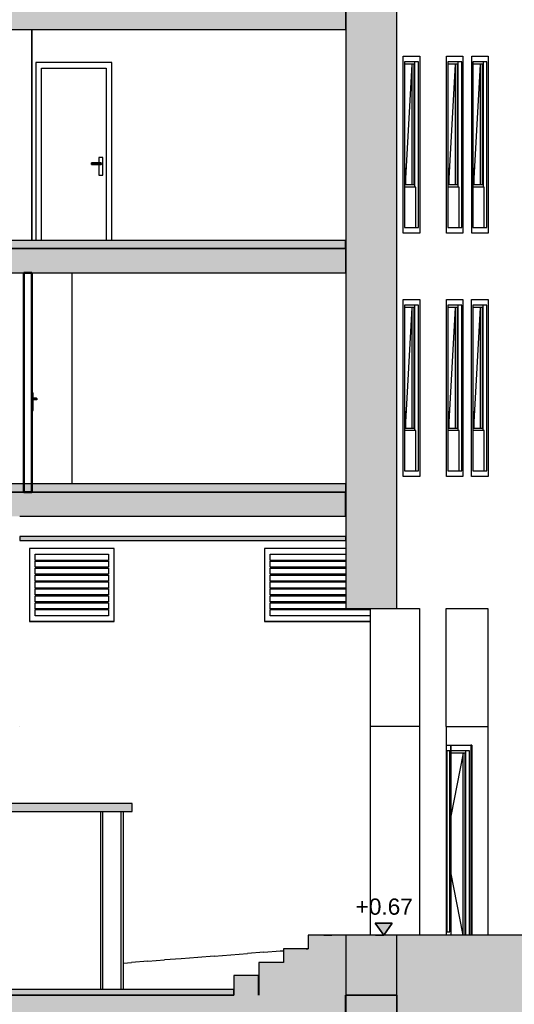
# Model space of a CAD drawing. Header units: metres. Extents: x -1 to 441, y -65 to 31.
# Tile 7 of 20: x 421.36 to 427.48, y -55.12 to -42.95. Entities that reach past the tile are written whole.
import ezdxf

# ---------------------------------------------------------------- set-up
doc = ezdxf.new("R2010")
doc.units = ezdxf.units.M
doc.linetypes.add('CONTINUA', pattern=[0])
doc.linetypes.add('PUNKT', pattern=[6.35, 0, -6.35])
doc.layers.add('+++++ CÀLCUL SECCIÓ C', color=7, linetype='CONTINUA', lineweight=25)
doc.layers.add('COTES SECCIO C', color=7, linetype='CONTINUA', lineweight=25)
doc.styles.add('ARIAL', font='arial.ttf')

# ---------------------------------------------------------------- blocks, each defined once
blk = doc.blocks.new('COMPLEX_ELEVATIONDIM_0')
at = {"layer": 'COTES SECCIO C', "linetype": 'CONTINUA', "lineweight": 35, "transparency": 33554687}
blk.add_hatch(color=2, dxfattribs=at).paths.add_polyline_path([(425.968, -54.12), (425.758, -54.12), (425.863, -54.27)])
at = {"layer": 'COTES SECCIO C', "color": 2, "linetype": 'CONTINUA', "lineweight": 35, "transparency": 33554687}
for p, q in [((425.968, -54.12), (425.758, -54.12)), ((425.758, -54.12), (425.863, -54.27)), ((425.863, -54.27), (425.968, -54.12)), ((425.863, -54.27), (425.863, -54.27)), ((425.863, -54.27), (425.863, -54.27)), ((425.863, -54.27), (425.863, -54.27)), ((425.863, -54.27), (425.863, -54.27))]:
    blk.add_line(p, q, dxfattribs=at)
at = {"layer": 'COTES SECCIO C', "color": 2, "linetype": 'PUNKT', "lineweight": 35, "transparency": 33554687}
blk.add_lwpolyline([(425.863, -54.27), (425.22, -54.27), (425.22, -54.27), (424.863, -54.27)], dxfattribs=at)
at = {"layer": 'COTES SECCIO C', "color": 2, "linetype": 'CONTINUA', "lineweight": 35, "transparency": 33554687, "insert": (425.516, -54.02), "char_height": 0.2, "width": 0.80625, "attachment_point": 7, "style": 'ARIAL'}
blk.add_mtext('\\W1.00;+0.67', dxfattribs=at)

msp = doc.modelspace()

# ---------------------------------------------------------------- hatches: boundary and pattern name
at = {"layer": '+++++ CÀLCUL SECCIÓ C', "linetype": 'CONTINUA', "lineweight": 25, "true_color": 0xababab, "transparency": 33554687}
for points in [[(425.392, -42.77), (399.9, -42.77), (399.9, -43.07), (425.392, -43.07)], [(425.392, -45.78), (399.9, -45.78), (399.9, -46.08), (425.392, -46.08)], [(425.391, -48.79), (399.343, -48.79), (399.343, -49.09), (425.391, -49.09)], [(422.75, -52.64), (419.234, -52.64), (419.234, -52.74), (422.75, -52.74)], [(426.025, -54.27), (424.929, -54.27), (424.929, -55.01), (426.025, -55.01)], [(429.128, -54.27), (426.024, -54.27), (426.024, -55.31), (429.128, -55.31)], [(424.929, -54.44), (424.622, -54.44), (424.622, -55.01), (424.929, -55.01)], [(424.622, -54.61), (424.315, -54.61), (424.315, -55.01), (424.622, -55.01)], [(424.314, -54.77), (424.006, -54.77), (424.006, -55.01), (424.314, -55.01)], [(425.391, -55.01), (400.756, -55.01), (400.756, -55.31), (425.391, -55.31)]]:
    msp.add_hatch(color=253, dxfattribs=at).paths.add_polyline_path(points)
at = {"layer": '+++++ CÀLCUL SECCIÓ C', "linetype": 'CONTINUA', "lineweight": 25, "true_color": 0xa0a0a0, "transparency": 33554687}
for points in [[(426.025, -45.78), (426.025, -42.77), (425.392, -42.77), (425.392, -45.78)], [(426.025, -48.79), (426.025, -45.78), (425.392, -45.78), (425.392, -48.79)], [(426.025, -48.79), (425.392, -48.79), (425.392, -50.23), (426.025, -50.23)], [(425.392, -55.01), (426.025, -55.01), (426.025, -54.27), (425.392, -54.27)], [(426.025, -55.01), (425.392, -55.01), (425.392, -58.31), (426.025, -58.31)]]:
    msp.add_hatch(color=253, dxfattribs=at).paths.add_polyline_path(points)
at = {"layer": '+++++ CÀLCUL SECCIÓ C', "linetype": 'CONTINUA', "lineweight": 25, "transparency": 33554687}
for color, points in [(32, [(425.391, -45.68), (412.464, -45.68), (412.464, -45.78), (425.391, -45.78)]), (32, [(425.392, -48.69), (412.463, -48.69), (412.463, -48.79), (425.392, -48.79)]), (34, [(425.392, -49.34), (421.357, -49.34), (421.357, -49.39), (425.392, -49.39)]), (32, [(424.006, -54.94), (397.329, -54.94), (397.329, -55.01), (424.006, -55.01)])]:
    msp.add_hatch(color=color, dxfattribs=at).paths.add_polyline_path(points)

# ---------------------------------------------------------------- linework, layer by layer
at = {"layer": '+++++ CÀLCUL SECCIÓ C', "color": 7, "linetype": 'CONTINUA', "lineweight": 25, "transparency": 33554687}
for p, q in [((425.392, -43.07), (425.392, -42.77)), ((425.392, -42.77), (425.392, -43.07)), ((426.025, -45.78), (426.025, -42.77)), ((420.61, -43.07), (425.392, -43.07)), ((421.507, -45.68), (421.507, -43.07)), ((421.507, -43.07), (421.507, -45.68)), ((425.392, -43.07), (425.392, -45.78)), ((426.105, -45.59), (426.105, -43.4)), ((426.105, -43.4), (426.119, -43.4)), ((426.105, -45.59), (426.105, -43.4)), ((426.105, -43.4), (426.308, -43.4)), ((426.119, -43.4), (426.294, -43.4)), ((426.294, -43.4), (426.308, -43.4)), ((426.308, -43.4), (426.308, -45.59)), ((426.308, -43.4), (426.308, -45.59)), ((426.64, -45.59), (426.64, -43.4)), ((426.64, -43.4), (426.655, -43.4)), ((426.64, -45.59), (426.64, -43.4)), ((426.64, -43.4), (426.655, -43.4)), ((426.655, -43.4), (426.829, -43.4)), ((426.655, -43.4), (426.829, -43.4)), ((426.829, -43.4), (426.843, -43.4)), ((426.829, -43.4), (426.843, -43.4)), ((426.843, -43.4), (426.843, -45.59)), ((426.843, -43.4), (426.843, -45.59)), ((426.952, -45.59), (426.952, -43.4)), ((426.952, -43.4), (426.966, -43.4)), ((426.952, -45.59), (426.952, -43.4)), ((426.952, -43.4), (427.155, -43.4)), ((426.966, -43.4), (427.141, -43.4)), ((427.141, -43.4), (427.155, -43.4)), ((427.155, -43.4), (427.155, -45.59)), ((427.155, -43.4), (427.155, -45.59)), ((421.557, -43.48), (421.557, -45.68)), ((422.497, -43.48), (421.557, -43.48)), ((421.627, -43.55), (422.427, -43.55)), ((421.627, -45.68), (421.627, -43.55)), ((422.427, -43.55), (422.427, -45.68)), ((422.497, -45.68), (422.497, -43.48)), ((426.294, -43.47), (426.119, -43.47)), ((426.119, -43.47), (426.119, -45.52)), ((426.239, -43.5), (426.119, -43.5)), ((426.133, -44.989), (426.214, -43.5)), ((426.214, -44.989), (426.214, -43.5)), ((426.239, -44.989), (426.239, -43.5)), ((426.245, -43.47), (426.245, -45.02)), ((426.294, -45.52), (426.294, -43.47)), ((426.829, -43.47), (426.655, -43.47)), ((426.655, -43.47), (426.655, -45.52)), ((426.774, -43.5), (426.655, -43.5)), ((426.668, -44.989), (426.75, -43.5)), ((426.75, -44.989), (426.75, -43.5)), ((426.774, -44.989), (426.774, -43.5)), ((426.78, -43.47), (426.78, -45.02)), ((426.829, -45.52), (426.829, -43.47)), ((427.141, -43.47), (426.966, -43.47)), ((426.966, -43.47), (426.966, -45.52)), ((427.086, -43.5), (426.966, -43.5)), ((426.98, -44.989), (427.061, -43.5)), ((427.061, -44.989), (427.061, -43.5)), ((427.086, -44.989), (427.086, -43.5)), ((427.092, -43.47), (427.092, -45.02)), ((427.141, -45.52), (427.141, -43.47)), ((422.337, -44.655), (422.337, -44.72)), ((422.387, -44.655), (422.337, -44.655)), ((422.387, -44.87), (422.387, -44.655)), ((422.247, -44.721), (422.247, -44.72)), ((422.362, -44.72), (422.247, -44.72)), ((422.247, -44.725), (422.247, -44.721)), ((422.247, -44.721), (422.367, -44.721)), ((422.247, -44.73), (422.247, -44.725)), ((422.247, -44.725), (422.371, -44.725)), ((422.247, -44.735), (422.247, -44.73)), ((422.247, -44.73), (422.372, -44.73)), ((422.247, -44.739), (422.247, -44.735)), ((422.247, -44.735), (422.371, -44.735)), ((422.247, -44.74), (422.247, -44.739)), ((422.247, -44.739), (422.367, -44.739)), ((422.247, -44.74), (422.362, -44.74)), ((422.337, -44.74), (422.337, -44.87)), ((422.362, -44.72), (422.367, -44.721)), ((422.367, -44.739), (422.362, -44.74)), ((422.367, -44.721), (422.371, -44.725)), ((422.371, -44.735), (422.367, -44.739)), ((422.371, -44.725), (422.372, -44.73)), ((422.372, -44.73), (422.371, -44.735)), ((426.119, -44.735), (426.133, -44.989)), ((426.655, -44.735), (426.668, -44.989)), ((426.966, -44.735), (426.98, -44.989)), ((422.337, -44.87), (422.387, -44.87)), ((426.119, -44.989), (426.239, -44.989)), ((426.26, -45.02), (426.119, -45.02)), ((426.26, -45.52), (426.26, -45.02)), ((426.655, -44.989), (426.774, -44.989)), ((426.795, -45.02), (426.655, -45.02)), ((426.795, -45.52), (426.795, -45.02)), ((426.966, -44.989), (427.086, -44.989)), ((427.107, -45.02), (426.966, -45.02)), ((427.107, -45.52), (427.107, -45.02)), ((426.119, -45.52), (426.294, -45.52)), ((426.655, -45.52), (426.829, -45.52)), ((426.966, -45.52), (427.141, -45.52)), ((426.119, -45.59), (426.105, -45.59)), ((426.308, -45.59), (426.105, -45.59)), ((426.294, -45.59), (426.119, -45.59)), ((426.308, -45.59), (426.294, -45.59)), ((426.655, -45.59), (426.64, -45.59)), ((426.655, -45.59), (426.64, -45.59)), ((426.829, -45.59), (426.655, -45.59)), ((426.829, -45.59), (426.655, -45.59)), ((426.843, -45.59), (426.829, -45.59)), ((426.843, -45.59), (426.829, -45.59)), ((426.966, -45.59), (426.952, -45.59)), ((427.155, -45.59), (426.952, -45.59)), ((427.141, -45.59), (426.966, -45.59)), ((427.155, -45.59), (427.141, -45.59)), ((425.391, -45.68), (412.464, -45.68)), ((425.392, -45.78), (420.61, -45.78)), ((420.61, -45.78), (425.391, -45.78)), ((425.391, -45.78), (425.391, -45.68)), ((425.392, -46.08), (425.392, -45.78)), ((425.392, -45.78), (425.392, -48.79)), ((426.025, -48.79), (426.025, -45.78)), ((416.048, -46.08), (421.407, -46.08)), ((421.407, -46.08), (421.507, -46.08)), ((421.507, -46.08), (425.392, -46.08)), ((422.007, -48.69), (422.007, -46.08)), ((422.007, -48.69), (422.007, -46.08)), ((426.105, -48.6), (426.105, -46.41)), ((426.105, -46.41), (426.119, -46.41)), ((426.105, -48.6), (426.105, -46.41)), ((426.105, -46.41), (426.119, -46.41)), ((426.119, -46.41), (426.294, -46.41)), ((426.119, -46.41), (426.294, -46.41)), ((426.294, -46.48), (426.119, -46.48)), ((426.119, -46.48), (426.119, -48.53)), ((426.239, -46.51), (426.119, -46.51)), ((426.133, -47.999), (426.214, -46.51)), ((426.214, -47.999), (426.214, -46.51)), ((426.239, -47.999), (426.239, -46.51)), ((426.245, -46.48), (426.245, -48.03)), ((426.294, -46.41), (426.308, -46.41)), ((426.294, -46.41), (426.308, -46.41)), ((426.294, -48.53), (426.294, -46.48)), ((426.308, -46.41), (426.308, -48.6)), ((426.308, -46.41), (426.308, -48.6)), ((426.64, -48.6), (426.64, -46.41)), ((426.64, -46.41), (426.655, -46.41)), ((426.64, -48.6), (426.64, -46.41)), ((426.64, -46.41), (426.655, -46.41)), ((426.655, -46.41), (426.829, -46.41)), ((426.655, -46.41), (426.829, -46.41)), ((426.829, -46.48), (426.655, -46.48)), ((426.655, -46.48), (426.655, -48.53)), ((426.774, -46.51), (426.655, -46.51)), ((426.668, -47.999), (426.75, -46.51)), ((426.75, -47.999), (426.75, -46.51)), ((426.774, -47.999), (426.774, -46.51)), ((426.78, -46.48), (426.78, -48.03)), ((426.829, -46.41), (426.843, -46.41)), ((426.829, -46.41), (426.843, -46.41)), ((426.829, -48.53), (426.829, -46.48)), ((426.843, -46.41), (426.843, -48.6)), ((426.843, -46.41), (426.843, -48.6)), ((426.951, -48.6), (426.951, -46.41)), ((426.951, -46.41), (426.966, -46.41)), ((426.951, -48.6), (426.951, -46.41)), ((426.951, -46.41), (426.966, -46.41)), ((426.966, -46.41), (427.14, -46.41)), ((426.966, -46.41), (427.14, -46.41)), ((427.14, -46.48), (426.966, -46.48)), ((426.966, -46.48), (426.966, -48.53)), ((427.085, -46.51), (426.966, -46.51)), ((426.979, -47.999), (427.06, -46.51)), ((427.06, -47.999), (427.06, -46.51)), ((427.085, -47.999), (427.085, -46.51)), ((427.091, -46.48), (427.091, -48.03)), ((427.14, -46.41), (427.154, -46.41)), ((427.14, -46.41), (427.154, -46.41)), ((427.14, -48.53), (427.14, -46.48)), ((427.154, -46.41), (427.154, -48.6)), ((427.154, -46.41), (427.154, -48.6)), ((421.512, -46.59), (421.507, -46.59)), ((421.512, -46.59), (421.512, -48.69)), ((421.512, -47.565), (421.522, -47.565)), ((421.522, -47.78), (421.522, -47.565)), ((421.522, -47.63), (421.562, -47.63)), ((421.567, -47.631), (421.522, -47.631)), ((421.571, -47.635), (421.522, -47.635)), ((421.572, -47.64), (421.522, -47.64)), ((421.571, -47.645), (421.522, -47.645)), ((421.567, -47.649), (421.522, -47.649)), ((421.562, -47.65), (421.522, -47.65)), ((421.562, -47.63), (421.567, -47.631)), ((421.567, -47.649), (421.562, -47.65)), ((421.567, -47.631), (421.571, -47.635)), ((421.571, -47.645), (421.567, -47.649)), ((421.571, -47.635), (421.572, -47.64)), ((421.572, -47.64), (421.571, -47.645)), ((421.512, -47.78), (421.522, -47.78)), ((426.119, -47.745), (426.133, -47.999)), ((426.655, -47.745), (426.668, -47.999)), ((426.966, -47.745), (426.979, -47.999)), ((426.119, -47.999), (426.239, -47.999)), ((426.26, -48.03), (426.119, -48.03)), ((426.26, -48.53), (426.26, -48.03)), ((426.655, -47.999), (426.774, -47.999)), ((426.795, -48.03), (426.655, -48.03)), ((426.795, -48.53), (426.795, -48.03)), ((426.966, -47.999), (427.085, -47.999)), ((427.106, -48.03), (426.966, -48.03)), ((427.106, -48.53), (427.106, -48.03)), ((426.119, -48.53), (426.294, -48.53)), ((426.655, -48.53), (426.829, -48.53)), ((426.966, -48.53), (427.14, -48.53)), ((425.392, -48.69), (412.463, -48.69)), ((425.392, -48.79), (425.392, -48.69)), ((426.119, -48.6), (426.105, -48.6)), ((426.119, -48.6), (426.105, -48.6)), ((426.294, -48.6), (426.119, -48.6)), ((426.294, -48.6), (426.119, -48.6)), ((426.308, -48.6), (426.294, -48.6)), ((426.308, -48.6), (426.294, -48.6)), ((426.655, -48.6), (426.64, -48.6)), ((426.655, -48.6), (426.64, -48.6)), ((426.829, -48.6), (426.655, -48.6)), ((426.829, -48.6), (426.655, -48.6)), ((426.843, -48.6), (426.829, -48.6)), ((426.843, -48.6), (426.829, -48.6)), ((426.966, -48.6), (426.951, -48.6)), ((426.966, -48.6), (426.951, -48.6)), ((427.14, -48.6), (426.966, -48.6)), ((427.14, -48.6), (426.966, -48.6)), ((427.154, -48.6), (427.14, -48.6)), ((427.154, -48.6), (427.14, -48.6)), ((416.048, -48.79), (421.407, -48.79)), ((421.407, -48.79), (416.048, -48.79)), ((421.407, -48.79), (421.507, -48.79)), ((421.507, -48.79), (421.407, -48.79)), ((421.507, -48.79), (425.392, -48.79)), ((425.391, -48.79), (421.507, -48.79)), ((425.391, -49.09), (425.391, -48.79)), ((425.392, -48.79), (425.392, -50.23)), ((426.025, -50.23), (426.025, -48.79)), ((421.357, -49.09), (425.391, -49.09)), ((421.357, -49.34), (421.357, -49.39)), ((425.392, -49.34), (421.357, -49.34)), ((421.357, -49.39), (425.392, -49.39)), ((425.392, -49.39), (425.392, -49.34)), ((421.48, -49.49), (421.48, -50.39)), ((422.527, -49.49), (421.48, -49.49)), ((421.48, -49.49), (421.48, -50.39)), ((421.55, -49.49), (421.48, -49.49)), ((422.457, -49.49), (421.55, -49.49)), ((422.527, -49.49), (422.457, -49.49)), ((422.527, -50.39), (422.527, -49.49)), ((422.527, -50.39), (422.527, -49.49)), ((424.386, -49.49), (424.386, -50.39)), ((425.392, -49.49), (424.386, -49.49)), ((424.386, -49.49), (424.386, -50.39)), ((424.456, -49.49), (424.386, -49.49)), ((425.392, -49.49), (424.456, -49.49)), ((421.55, -49.56), (422.457, -49.56)), ((421.55, -49.636), (421.55, -49.56)), ((422.457, -49.636), (421.55, -49.636)), ((421.55, -49.721), (421.55, -49.646)), ((421.55, -49.646), (422.457, -49.646)), ((422.457, -49.56), (422.457, -49.636)), ((422.457, -49.646), (422.457, -49.721)), ((424.456, -49.636), (424.456, -49.56)), ((424.456, -49.56), (425.392, -49.56)), ((425.392, -49.636), (424.456, -49.636)), ((424.456, -49.646), (425.392, -49.646)), ((424.456, -49.721), (424.456, -49.646)), ((422.457, -49.721), (421.55, -49.721)), ((421.55, -49.731), (422.457, -49.731)), ((421.55, -49.807), (421.55, -49.731)), ((422.457, -49.731), (422.457, -49.807)), ((425.392, -49.721), (424.456, -49.721)), ((424.456, -49.731), (425.392, -49.731)), ((424.456, -49.807), (424.456, -49.731)), ((422.457, -49.807), (421.55, -49.807)), ((421.55, -49.817), (422.457, -49.817)), ((421.55, -49.892), (421.55, -49.817)), ((422.457, -49.892), (421.55, -49.892)), ((421.55, -49.902), (422.457, -49.902)), ((421.55, -49.978), (421.55, -49.902)), ((422.457, -49.817), (422.457, -49.892)), ((422.457, -49.902), (422.457, -49.978)), ((425.392, -49.807), (424.456, -49.807)), ((424.456, -49.817), (425.392, -49.817)), ((424.456, -49.892), (424.456, -49.817)), ((425.392, -49.892), (424.456, -49.892)), ((424.456, -49.902), (425.392, -49.902)), ((424.456, -49.978), (424.456, -49.902)), ((422.457, -49.978), (421.55, -49.978)), ((421.55, -49.988), (422.457, -49.988)), ((421.55, -50.063), (421.55, -49.988)), ((422.457, -49.988), (422.457, -50.063)), ((425.392, -49.978), (424.456, -49.978)), ((424.456, -49.988), (425.392, -49.988)), ((424.456, -50.063), (424.456, -49.988)), ((422.457, -50.063), (421.55, -50.063)), ((421.55, -50.073), (422.457, -50.073)), ((421.55, -50.149), (421.55, -50.073)), ((422.457, -50.149), (421.55, -50.149)), ((421.55, -50.159), (422.457, -50.159)), ((421.55, -50.234), (421.55, -50.159)), ((422.457, -50.073), (422.457, -50.149)), ((422.457, -50.159), (422.457, -50.234)), ((425.392, -50.063), (424.456, -50.063)), ((424.456, -50.073), (425.392, -50.073)), ((424.456, -50.149), (424.456, -50.073)), ((425.392, -50.149), (424.456, -50.149)), ((424.456, -50.159), (425.392, -50.159)), ((424.456, -50.234), (424.456, -50.159)), ((422.457, -50.234), (421.55, -50.234)), ((421.55, -50.244), (422.457, -50.244)), ((421.55, -50.32), (421.55, -50.244)), ((422.457, -50.244), (422.457, -50.32)), ((425.698, -50.234), (424.456, -50.234)), ((424.456, -50.244), (425.698, -50.244)), ((424.456, -50.32), (424.456, -50.244)), ((425.392, -50.23), (426.025, -50.23)), ((425.698, -51.69), (425.698, -50.23)), ((426.025, -50.23), (426.305, -50.23)), ((426.305, -50.23), (426.305, -51.69)), ((426.637, -51.69), (426.637, -50.23)), ((426.637, -50.23), (427.151, -50.23)), ((427.151, -50.23), (427.151, -51.69)), ((422.527, -50.39), (421.48, -50.39)), ((421.48, -50.39), (421.55, -50.39)), ((422.457, -50.32), (421.55, -50.32)), ((421.55, -50.39), (422.457, -50.39)), ((422.457, -50.39), (422.527, -50.39)), ((425.698, -50.39), (424.386, -50.39)), ((424.386, -50.39), (424.456, -50.39)), ((425.698, -50.32), (424.456, -50.32)), ((424.456, -50.39), (425.698, -50.39)), ((421.357, -51.69), (421.357, -51.69)), ((425.698, -54.27), (425.698, -51.69)), ((426.305, -51.69), (425.698, -51.69)), ((426.305, -51.69), (426.305, -54.27)), ((426.638, -54.27), (426.638, -51.69)), ((426.638, -51.69), (427.151, -51.69)), ((427.151, -51.69), (427.151, -54.27)), ((426.638, -51.92), (426.681, -51.92)), ((426.681, -51.99), (426.638, -51.99)), ((426.646, -54.23), (426.646, -51.99)), ((426.681, -51.92), (426.695, -51.92)), ((426.681, -54.23), (426.681, -51.99)), ((426.695, -51.92), (426.695, -51.92)), ((426.695, -51.99), (426.695, -51.92)), ((426.695, -51.92), (426.926, -51.92)), ((426.695, -51.92), (426.695, -54.27)), ((426.695, -51.99), (426.695, -51.99)), ((426.926, -51.99), (426.695, -51.99)), ((426.877, -51.99), (426.877, -54.27)), ((426.926, -51.92), (426.941, -51.92)), ((426.926, -54.27), (426.926, -51.99)), ((426.941, -51.92), (426.941, -54.27)), ((426.955, -51.92), (426.941, -51.92)), ((426.955, -51.92), (426.955, -54.27)), ((426.955, -51.92), (426.955, -54.27)), ((426.955, -51.92), (426.955, -51.92)), ((426.847, -52.02), (426.695, -52.8)), ((426.871, -52.02), (426.695, -52.02)), ((426.847, -54.27), (426.847, -52.02)), ((426.871, -54.27), (426.871, -52.02)), ((422.75, -52.64), (421.032, -52.64)), ((422.75, -52.74), (422.75, -52.64)), ((419.234, -52.74), (422.75, -52.74)), ((422.363, -54.94), (422.363, -52.74)), ((422.386, -54.94), (422.386, -52.74)), ((422.615, -54.94), (422.615, -52.74)), ((422.642, -54.94), (422.642, -52.74)), ((426.847, -54.27), (426.695, -53.49)), ((424.929, -54.27), (424.929, -54.44)), ((425.392, -54.27), (424.929, -54.27)), ((426.025, -54.27), (425.392, -54.27)), ((425.392, -54.27), (425.392, -55.01)), ((426.024, -54.27), (425.392, -54.27)), ((429.128, -54.27), (426.024, -54.27)), ((426.025, -54.27), (426.024, -54.27)), ((426.025, -55.01), (426.025, -54.27)), ((426.638, -54.23), (426.681, -54.23)), ((423.56, -54.545), (423.355, -54.561)), ((423.765, -54.53), (423.56, -54.545)), ((423.765, -54.53), (423.97, -54.514)), ((423.97, -54.514), (424.175, -54.498)), ((424.379, -54.481), (424.175, -54.498)), ((424.379, -54.481), (424.582, -54.465)), ((424.582, -54.465), (424.622, -54.462)), ((424.622, -54.44), (424.622, -54.61)), ((424.929, -54.44), (424.622, -54.44)), ((424.901, -54.44), (424.929, -54.438)), ((422.642, -54.616), (422.741, -54.608)), ((422.945, -54.593), (422.741, -54.608)), ((422.945, -54.593), (423.15, -54.577)), ((423.355, -54.561), (423.15, -54.577)), ((424.315, -54.61), (424.315, -55.01)), ((424.622, -54.61), (424.315, -54.61)), ((424.006, -54.77), (424.006, -54.94)), ((424.314, -54.77), (424.006, -54.77)), ((424.314, -55.01), (424.314, -54.77)), ((424.315, -54.77), (424.314, -54.77)), ((424.006, -54.94), (397.329, -54.94)), ((424.006, -55.01), (412.804, -55.01)), ((412.804, -55.01), (424.006, -55.01)), ((424.006, -54.94), (424.006, -55.01)), ((424.006, -55.01), (424.006, -54.94)), ((425.391, -55.31), (425.391, -55.01)), ((425.392, -55.01), (425.392, -58.31)), ((425.392, -55.01), (425.392, -55.01)), ((426.025, -55.01), (425.392, -55.01)), ((425.392, -55.01), (426.025, -55.01)), ((425.392, -55.01), (426.024, -55.01)), ((426.024, -55.01), (426.024, -55.31)), ((426.024, -55.01), (426.025, -55.01)), ((426.025, -58.31), (426.025, -55.01))]:
    msp.add_line(p, q, dxfattribs=at)
at = {"layer": '+++++ CÀLCUL SECCIÓ C', "color": 4, "linetype": 'CONTINUA', "lineweight": 50, "transparency": 33554687}
for p, q in [((421.407, -46.08), (421.407, -48.79)), ((421.507, -46.08), (421.407, -46.08)), ((421.507, -48.79), (421.507, -46.08)), ((421.407, -48.79), (421.507, -48.79))]:
    msp.add_line(p, q, dxfattribs=at)

# ---------------------------------------------------------------- block references
at = {"layer": 'COTES SECCIO C', "color": 2, "linetype": 'CONTINUA', "lineweight": 35, "transparency": 33554687}
msp.add_blockref('COMPLEX_ELEVATIONDIM_0', (0, 0), dxfattribs=at)

doc.saveas('drawing.dxf')
